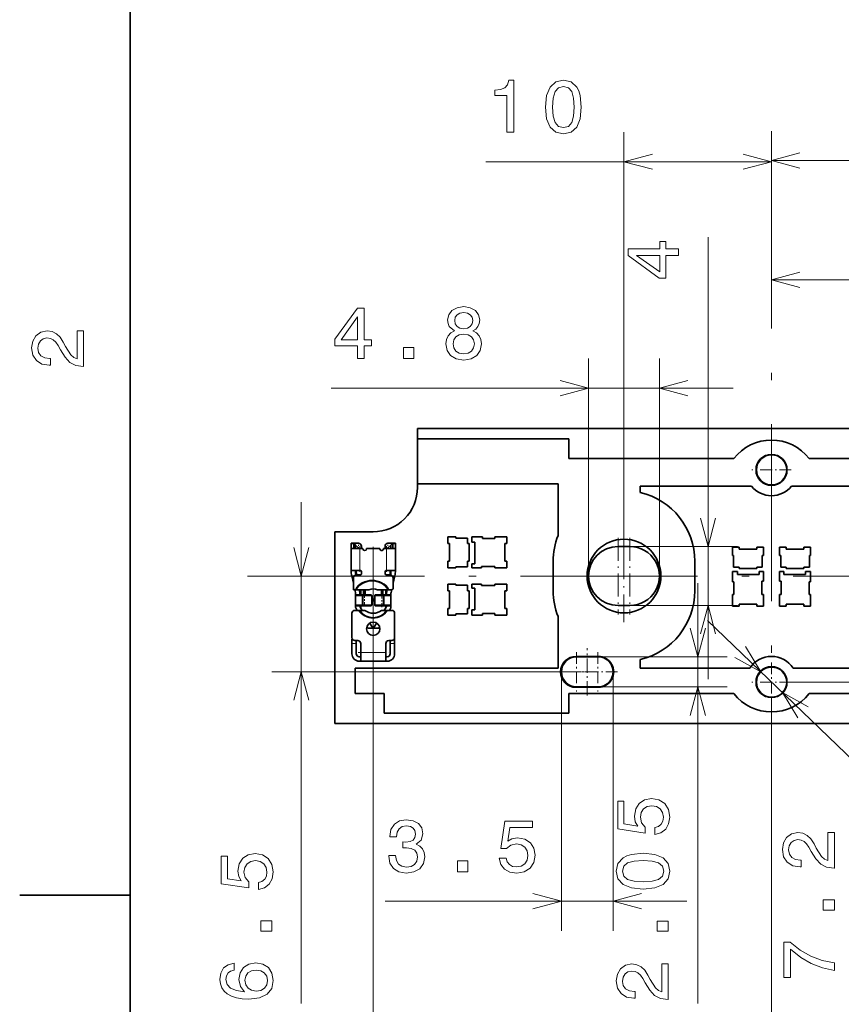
# Model space of a CAD drawing. Extents: x 0 to 420, y 0 to 297.
# Tile 3 of 30: x 2 to 58, y 67 to 134. Entities that reach past the tile are written whole.
import ezdxf

# ---------------------------------------------------------------- set-up
doc = ezdxf.new("R2010")
doc.units = 0
doc.linetypes.add('DASHDOT', pattern=[18.5, 12, -3, 0.5, -3])

msp = doc.modelspace()

# ---------------------------------------------------------------- linework, layer by layer
at = {"color": 7, "lineweight": 35}
for p, q in [((10, 287), (10, 10)), ((29.469051, 105.948662), (83.069046, 105.948662)), ((29.469051, 105.248665), (29.469051, 105.948662)), ((29.469051, 105.248665), (39.719051, 105.248665)), ((29.469051, 102.197014), (29.469051, 105.248665)), ((39.719051, 103.921593), (39.719051, 105.248665)), ((50.920555, 103.921593), (39.719051, 103.921593)), ((67.219055, 103.921593), (56.017548, 103.921593)), ((29.469051, 101.948662), (29.469051, 102.197014)), ((29.469051, 102.197014), (38.999119, 102.197014)), ((38.999119, 102.197014), (38.999119, 98.697929)), ((44.569054, 101.620918), (44.569054, 102.038406)), ((44.569054, 102.038406), (52.116337, 102.038406)), ((54.821766, 102.038406), (62.369049, 102.038406)), ((26.469051, 98.948662), (23.869051, 98.948662)), ((23.869051, 98.948662), (23.869051, 85.948662)), ((32.06905, 98.598663), (31.519051, 98.598663)), ((31.519051, 98.598663), (31.519051, 98.148659)), ((32.06905, 98.523659), (32.06905, 98.598663)), ((32.864052, 98.523659), (32.06905, 98.523659)), ((32.864052, 98.148659), (32.864052, 98.523659)), ((33.869053, 98.598663), (33.154053, 98.598663)), ((33.154053, 98.598663), (33.154053, 98.248665)), ((33.154053, 98.248665), (33.364052, 98.248665)), ((33.364052, 98.248665), (33.364052, 96.778664)), ((33.869053, 98.498665), (33.869053, 98.598663)), ((34.719051, 98.498665), (33.869053, 98.498665)), ((35.519051, 98.598663), (34.719051, 98.598663)), ((34.719051, 98.598663), (34.719051, 98.498665)), ((35.519051, 98.148659), (35.519051, 98.598663)), ((24.969051, 98.136604), (24.969051, 98.170662)), ((24.969051, 98.170662), (25.149052, 98.170662)), ((24.969051, 98.136604), (24.969051, 97.820663)), ((24.969051, 97.820663), (25.569052, 97.820663)), ((24.969051, 96.257889), (24.969051, 97.820663)), ((25.149052, 98.170662), (25.149052, 98.136604)), ((25.469051, 98.170662), (25.149052, 98.170662)), ((25.149052, 98.170662), (25.269051, 98.050659)), ((25.149052, 97.820663), (25.149052, 98.136604)), ((25.269051, 98.050659), (25.269051, 98.032951)), ((25.469051, 97.850662), (25.269051, 98.050659)), ((25.269051, 97.820663), (25.269051, 98.032951)), ((25.769051, 97.820663), (25.569052, 97.820663)), ((25.669052, 97.970665), (25.669052, 97.820663)), ((25.769051, 97.820663), (25.769051, 97.795662)), ((26.919052, 97.820663), (26.019051, 97.820663)), ((26.019051, 97.795662), (26.019051, 97.820663)), ((26.919052, 97.820663), (26.919052, 97.795662)), ((27.369051, 97.820663), (27.169052, 97.820663)), ((27.169052, 97.795662), (27.169052, 97.820663)), ((27.269051, 97.820663), (27.269051, 97.970665)), ((27.369051, 97.820663), (27.969051, 97.820663)), ((27.789051, 98.170662), (27.469051, 98.170662)), ((27.469051, 97.850662), (27.669052, 98.050659)), ((27.669052, 98.050659), (27.789051, 98.170662)), ((27.669052, 98.032951), (27.669052, 98.050659)), ((27.669052, 98.032951), (27.669052, 97.820663)), ((27.789051, 98.170662), (27.969051, 98.170662)), ((27.789051, 98.136604), (27.789051, 98.170662)), ((27.789051, 98.136604), (27.789051, 97.820663)), ((27.969051, 98.170662), (27.969051, 98.136604)), ((27.969051, 97.820663), (27.969051, 98.136604)), ((27.969051, 97.820663), (27.969051, 96.257889)), ((31.519051, 98.148659), (31.644051, 98.148659)), ((31.644051, 98.148659), (31.644051, 96.948662)), ((32.96405, 98.148659), (32.864052, 98.148659)), ((32.96405, 96.948662), (32.96405, 98.148659)), ((35.379051, 96.948662), (35.379051, 98.148659)), ((35.379051, 98.148659), (35.519051, 98.148659)), ((43.869049, 97.948654), (43.059601, 97.948654)), ((50.819054, 97.898659), (51.269051, 97.898659)), ((50.819054, 97.348663), (50.819054, 97.898659)), ((51.269051, 97.898659), (51.269051, 97.773659)), ((51.269051, 97.773659), (52.469051, 97.773659)), ((52.469051, 97.898659), (52.919052, 97.898659)), ((52.469051, 97.773659), (52.469051, 97.898659)), ((52.919052, 97.898659), (52.919052, 97.348663)), ((54.469051, 97.898659), (54.019051, 97.898659)), ((54.019051, 97.898659), (54.019051, 97.348663)), ((54.469051, 97.773659), (54.469051, 97.898659)), ((55.669052, 97.773659), (54.469051, 97.773659)), ((56.119049, 97.898659), (55.669052, 97.898659)), ((55.669052, 97.898659), (55.669052, 97.773659)), ((56.119049, 97.348663), (56.119049, 97.898659)), ((31.644051, 96.948662), (31.519051, 96.948662)), ((31.519051, 96.948662), (31.519051, 96.498665)), ((32.864052, 96.573662), (32.864052, 96.948662)), ((32.864052, 96.948662), (32.96405, 96.948662)), ((35.519051, 96.948662), (35.379051, 96.948662)), ((35.519051, 96.498665), (35.519051, 96.948662)), ((38.669052, 96.948662), (38.669052, 94.948662)), ((48.269051, 94.948662), (48.269051, 96.948662)), ((50.894051, 97.348663), (50.819054, 97.348663)), ((50.894051, 96.553665), (50.894051, 97.348663)), ((52.844051, 97.348663), (52.844051, 96.553665)), ((52.919052, 97.348663), (52.844051, 97.348663)), ((54.019051, 97.348663), (54.094051, 97.348663)), ((54.094051, 97.348663), (54.094051, 96.553665)), ((56.044052, 96.553665), (56.044052, 97.348663)), ((56.044052, 97.348663), (56.119049, 97.348663)), ((24.969051, 96.257889), (24.969051, 96.236526)), ((25.569052, 96.320663), (25.003365, 96.320663)), ((25.269051, 96.236526), (25.269051, 96.257889)), ((25.319052, 96.318924), (25.319052, 96.231033)), ((25.669052, 96.120659), (25.669052, 96.220665)), ((27.269051, 96.220665), (27.269051, 96.120659)), ((27.934736, 96.320663), (27.369051, 96.320663)), ((27.619051, 96.231033), (27.619051, 96.320663)), ((27.669052, 96.257889), (27.669052, 96.236526)), ((27.969051, 96.236526), (27.969051, 96.257889)), ((31.519051, 96.498665), (32.06905, 96.498665)), ((32.06905, 96.498665), (32.06905, 96.573662)), ((32.06905, 96.573662), (32.864052, 96.573662)), ((33.364052, 96.778664), (33.154053, 96.778664)), ((33.154053, 96.778664), (33.154053, 96.498665)), ((33.154053, 96.498665), (33.81905, 96.498665)), ((33.81905, 96.498665), (33.81905, 96.598663)), ((33.81905, 96.598663), (34.719051, 96.598663)), ((34.719051, 96.598663), (34.719051, 96.498665)), ((34.719051, 96.498665), (35.519051, 96.498665)), ((50.819054, 96.263664), (51.169052, 96.263664)), ((50.819054, 95.54866), (50.819054, 96.263664)), ((51.269051, 96.553665), (50.894051, 96.553665)), ((51.169052, 96.263664), (51.169052, 96.053665)), ((51.269051, 96.453659), (51.269051, 96.553665)), ((52.469051, 96.453659), (51.269051, 96.453659)), ((52.469051, 96.553665), (52.469051, 96.453659)), ((52.844051, 96.553665), (52.469051, 96.553665)), ((52.639053, 96.263664), (52.919052, 96.263664)), ((52.639053, 96.053665), (52.639053, 96.263664)), ((52.919052, 96.263664), (52.919052, 95.598663)), ((54.299049, 96.263664), (54.019051, 96.263664)), ((54.019051, 96.263664), (54.019051, 95.598663)), ((54.094051, 96.553665), (54.469051, 96.553665)), ((54.299049, 96.053665), (54.299049, 96.263664)), ((54.469051, 96.553665), (54.469051, 96.453659)), ((54.469051, 96.453659), (55.669052, 96.453659)), ((55.669052, 96.453659), (55.669052, 96.553665)), ((55.669052, 96.553665), (56.044052, 96.553665)), ((56.119049, 96.263664), (55.769051, 96.263664)), ((55.769051, 96.263664), (55.769051, 96.053665)), ((56.119049, 95.54866), (56.119049, 96.263664)), ((25.006178, 95.970665), (24.990482, 96.04129)), ((25.119053, 95.46273), (25.006178, 95.970665)), ((25.119051, 95.120659), (25.119051, 95.820663)), ((25.3025, 96.020142), (25.28334, 96.106369)), ((25.319052, 96.02066), (25.569052, 96.02066)), ((25.330957, 96.122574), (25.353603, 96.02066)), ((27.369051, 96.02066), (27.619051, 96.02066)), ((27.584499, 96.02066), (27.607145, 96.122574)), ((27.635603, 96.020142), (27.654764, 96.106369)), ((27.931925, 95.970665), (27.819052, 95.46273)), ((27.819052, 95.820663), (27.819052, 95.120659)), ((27.94762, 96.04129), (27.931925, 95.970665)), ((50.919052, 95.54866), (50.819054, 95.54866)), ((50.919052, 94.698662), (50.919052, 95.54866)), ((51.169052, 96.053665), (52.639053, 96.053665)), ((52.819054, 95.598663), (52.819054, 94.698662)), ((52.919052, 95.598663), (52.819054, 95.598663)), ((54.019051, 95.598663), (54.119049, 95.598663)), ((54.119049, 95.598663), (54.119049, 94.698662)), ((55.769051, 96.053665), (54.299049, 96.053665)), ((56.019051, 94.698662), (56.019051, 95.54866)), ((56.019051, 95.54866), (56.119049, 95.54866)), ((25.119144, 95.02066), (25.219051, 95.02066)), ((25.261908, 94.819878), (25.217285, 95.020676)), ((25.234219, 95.02066), (25.219051, 95.02066)), ((25.292858, 95.02066), (25.234219, 95.02066)), ((26.173248, 95.02066), (25.292858, 95.02066)), ((25.524607, 95.02066), (25.554764, 94.884956)), ((25.619051, 94.670662), (25.619051, 95.02066)), ((25.819052, 95.02066), (25.819052, 94.670662)), ((25.919052, 95.02066), (25.919052, 94.670662)), ((27.493746, 95.02066), (26.764854, 95.02066)), ((27.019051, 94.670662), (27.019051, 95.02066)), ((27.119051, 95.02066), (27.119051, 94.670662)), ((27.319052, 95.02066), (27.319052, 94.670662)), ((27.383339, 94.884956), (27.413496, 95.02066)), ((27.493746, 95.02066), (27.552387, 95.02066)), ((27.719051, 95.02066), (27.552387, 95.02066)), ((27.720818, 95.020676), (27.676195, 94.819878)), ((31.519051, 95.398659), (32.06905, 95.398659)), ((31.519051, 94.948662), (31.519051, 95.398659)), ((31.644051, 94.948662), (31.519051, 94.948662)), ((31.644051, 93.748665), (31.644051, 94.948662)), ((32.06905, 95.398659), (32.06905, 95.323662)), ((32.06905, 95.323662), (32.864052, 95.323662)), ((32.864052, 95.323662), (32.864052, 94.948662)), ((32.864052, 94.948662), (32.96405, 94.948662)), ((32.96405, 94.948662), (32.96405, 93.748665)), ((33.154053, 95.398659), (33.81905, 95.398659)), ((33.154053, 95.11866), (33.154053, 95.398659)), ((33.364052, 95.11866), (33.154053, 95.11866)), ((33.364052, 93.648659), (33.364052, 95.11866)), ((33.81905, 95.398659), (33.81905, 95.29866)), ((33.81905, 95.29866), (34.719051, 95.29866)), ((34.719051, 95.398659), (35.519051, 95.398659)), ((34.719051, 95.29866), (34.719051, 95.398659)), ((35.379051, 94.948662), (35.379051, 93.748665)), ((35.519051, 94.948662), (35.379051, 94.948662)), ((35.519051, 95.398659), (35.519051, 94.948662)), ((25.31905, 94.670662), (25.269049, 94.620659)), ((25.269049, 94.620659), (25.723541, 94.620659)), ((25.269049, 94.620659), (25.269049, 93.970665)), ((25.269051, 94.754799), (25.269051, 94.620659)), ((25.31905, 94.670662), (25.732224, 94.670662)), ((25.569052, 94.670662), (25.569052, 94.754799)), ((25.78969, 94.620659), (25.723541, 94.620659)), ((25.798372, 94.670662), (25.732224, 94.670662)), ((25.78969, 94.620659), (25.876514, 94.620659)), ((25.798372, 94.670662), (25.876514, 94.670662)), ((25.876514, 94.670662), (26.306879, 94.670662)), ((25.876514, 94.620659), (26.354696, 94.620659)), ((26.306879, 94.670662), (26.336233, 94.670662)), ((26.336233, 94.670662), (26.369442, 94.620659)), ((26.369442, 94.620659), (26.354696, 94.620659)), ((26.369442, 93.970665), (26.369442, 94.620659)), ((26.369444, 94.370659), (26.568661, 94.370659)), ((26.568661, 94.27066), (26.369444, 94.27066)), ((26.568661, 94.620659), (26.60187, 94.670662)), ((26.583406, 94.620659), (26.568661, 94.620659)), ((26.568661, 94.620659), (26.568661, 93.970665)), ((26.583406, 94.620659), (27.061588, 94.620659)), ((26.60187, 94.670662), (26.631224, 94.670662)), ((26.631224, 94.670662), (27.061588, 94.670662)), ((27.061588, 94.670662), (27.13973, 94.670662)), ((27.061588, 94.620659), (27.148413, 94.620659)), ((27.205879, 94.670662), (27.13973, 94.670662)), ((27.214561, 94.620659), (27.148413, 94.620659)), ((27.205879, 94.670662), (27.619055, 94.670662)), ((27.214561, 94.620659), (27.669054, 94.620659)), ((27.369051, 94.754799), (27.369051, 94.670662)), ((27.619055, 94.670662), (27.669054, 94.620659)), ((27.669052, 94.620659), (27.669052, 94.754799)), ((27.669054, 94.620659), (27.669054, 93.970665)), ((50.819054, 94.698662), (50.919052, 94.698662)), ((50.819054, 93.898659), (50.819054, 94.698662)), ((52.819054, 94.698662), (52.919052, 94.698662)), ((52.919052, 94.698662), (52.919052, 93.898659)), ((54.119049, 94.698662), (54.019051, 94.698662)), ((54.019051, 94.698662), (54.019051, 93.898659)), ((56.119049, 94.698662), (56.019051, 94.698662)), ((56.119049, 93.898659), (56.119049, 94.698662)), ((25.219051, 93.620659), (25.194416, 93.620659)), ((25.219051, 93.620659), (25.478256, 93.620659)), ((25.723541, 93.970665), (25.269049, 93.970665)), ((25.31905, 93.920662), (25.269049, 93.970665)), ((25.269051, 93.970665), (25.269051, 93.898499)), ((25.732224, 93.920662), (25.31905, 93.920662)), ((25.369522, 93.620659), (25.326576, 93.691833)), ((25.537373, 93.620659), (25.478256, 93.620659)), ((25.903366, 93.620659), (25.537373, 93.620659)), ((25.569052, 93.898499), (25.569052, 93.920662)), ((25.583433, 93.846832), (25.719913, 93.620659)), ((25.619051, 93.787811), (25.619051, 93.920662)), ((25.723541, 93.970665), (25.78969, 93.970665)), ((25.732224, 93.920662), (25.798372, 93.920662)), ((25.876514, 93.970665), (25.78969, 93.970665)), ((25.876514, 93.920662), (25.798372, 93.920662)), ((26.354696, 93.970665), (25.876514, 93.970665)), ((26.306879, 93.920662), (25.876514, 93.920662)), ((26.306879, 93.920662), (26.336233, 93.920662)), ((26.336233, 93.920662), (26.369442, 93.970665)), ((26.354696, 93.970665), (26.369442, 93.970665)), ((26.568661, 93.970665), (26.583406, 93.970665)), ((26.568661, 93.970665), (26.60187, 93.920662)), ((27.061588, 93.970665), (26.583406, 93.970665)), ((26.60187, 93.920662), (26.631224, 93.920662)), ((27.061588, 93.920662), (26.631224, 93.920662)), ((27.381281, 93.620659), (27.034737, 93.620659)), ((27.148413, 93.970665), (27.061588, 93.970665)), ((27.13973, 93.920662), (27.061588, 93.920662)), ((27.13973, 93.920662), (27.205879, 93.920662)), ((27.148413, 93.970665), (27.214561, 93.970665)), ((27.619055, 93.920662), (27.205879, 93.920662)), ((27.669054, 93.970665), (27.214561, 93.970665)), ((27.218189, 93.620659), (27.35467, 93.846832)), ((27.319052, 93.920662), (27.319052, 93.787804)), ((27.369051, 93.920662), (27.369051, 93.898499)), ((27.381281, 93.620659), (27.440397, 93.620659)), ((27.440397, 93.620659), (27.719051, 93.620659)), ((27.611526, 93.691833), (27.568581, 93.620659)), ((27.619055, 93.920662), (27.669054, 93.970665)), ((27.669052, 93.898499), (27.669052, 93.970665)), ((31.519051, 93.748665), (31.644051, 93.748665)), ((31.519051, 93.29866), (31.519051, 93.748665)), ((32.864052, 93.748665), (32.864052, 93.373665)), ((32.96405, 93.748665), (32.864052, 93.748665)), ((33.154053, 93.648659), (33.364052, 93.648659)), ((33.154053, 93.29866), (33.154053, 93.648659)), ((35.379051, 93.748665), (35.519051, 93.748665)), ((35.519051, 93.748665), (35.519051, 93.29866)), ((43.069054, 93.948654), (43.869049, 93.948654)), ((51.269051, 93.898659), (50.819054, 93.898659)), ((51.269051, 94.038658), (51.269051, 93.898659)), ((52.469051, 94.038658), (51.269051, 94.038658)), ((52.469051, 93.898659), (52.469051, 94.038658)), ((52.919052, 93.898659), (52.469051, 93.898659)), ((54.019051, 93.898659), (54.469051, 93.898659)), ((54.469051, 93.898659), (54.469051, 94.038658)), ((54.469051, 94.038658), (55.669052, 94.038658)), ((55.669052, 94.038658), (55.669052, 93.898659)), ((55.669052, 93.898659), (56.119049, 93.898659)), ((25.019051, 91.77066), (25.019051, 93.420662)), ((27.919052, 93.420662), (27.919052, 91.77066)), ((32.06905, 93.29866), (31.519051, 93.29866)), ((32.06905, 93.373665), (32.06905, 93.29866)), ((32.864052, 93.373665), (32.06905, 93.373665)), ((33.869053, 93.29866), (33.154053, 93.29866)), ((33.869053, 93.398659), (33.869053, 93.29866)), ((34.719051, 93.398659), (33.869053, 93.398659)), ((34.719051, 93.29866), (34.719051, 93.398659)), ((35.519051, 93.29866), (34.719051, 93.29866)), ((38.999119, 89.700584), (38.999119, 93.199394)), ((26.09366, 92.420662), (26.040672, 92.508469)), ((26.09366, 92.420662), (26.444052, 92.420662)), ((26.240355, 92.758217), (26.444052, 92.420662)), ((26.494051, 92.420662), (26.697748, 92.758217)), ((26.494051, 92.420662), (26.844442, 92.420662)), ((26.89743, 92.508469), (26.844442, 92.420662)), ((25.019051, 91.370659), (25.019051, 91.670662)), ((25.019051, 91.670662), (25.045847, 91.670662)), ((25.419052, 91.570663), (25.219051, 91.570663)), ((25.319052, 91.571396), (25.319052, 91.370659)), ((27.719051, 91.570663), (27.519051, 91.570663)), ((27.619051, 91.370659), (27.619051, 91.571396)), ((27.892258, 91.670662), (27.919052, 91.670662)), ((27.919052, 91.670662), (27.919052, 91.370659)), ((25.019051, 91.370659), (25.019051, 90.670662)), ((25.319052, 90.670662), (25.319052, 91.370659)), ((25.619051, 91.370659), (25.619051, 90.77066)), ((27.319052, 90.77066), (27.319052, 91.370659)), ((27.619051, 91.370659), (27.619051, 90.670662)), ((27.919052, 90.670662), (27.919052, 91.370659)), ((25.519051, 90.470665), (25.619051, 90.470665)), ((25.519051, 90.170662), (25.619051, 90.170662)), ((25.619051, 90.77066), (25.619051, 90.170662)), ((27.319052, 90.170662), (25.619051, 90.170662)), ((27.319052, 90.77066), (27.319052, 90.170662)), ((27.319052, 90.470665), (27.419052, 90.470665)), ((27.319052, 90.170662), (27.419052, 90.170662)), ((40.219051, 90.498665), (41.719051, 90.498665)), ((40.254803, 90.473663), (41.704803, 90.473663)), ((44.569054, 89.70031), (44.569054, 90.276405)), ((38.999119, 89.700584), (25.246119, 89.705849)), ((25.246119, 87.975731), (25.246119, 89.705849)), ((52.000423, 89.70031), (44.569054, 89.70031)), ((62.369049, 89.70031), (54.937679, 89.70031)), ((41.719051, 88.398659), (40.219051, 88.398659)), ((41.704803, 88.42366), (40.254803, 88.42366)), ((27.219051, 87.975731), (25.246119, 87.975731)), ((27.219051, 86.648659), (27.219051, 87.975731)), ((39.719051, 87.975731), (39.719051, 86.648659)), ((39.719051, 87.975731), (50.920555, 87.975731)), ((56.017548, 87.975731), (67.219055, 87.975731)), ((27.219051, 86.648659), (39.719051, 86.648659)), ((77.469055, 85.948662), (23.869051, 85.948662)), ((10, 74.300003), (2.5, 74.300003))]:
    msp.add_line(p, q, dxfattribs=at)
at = {"color": 7, "lineweight": 13}
for p, q in [((43.469051, 95.975754), (43.469051, 126.054947)), ((53.469051, 113.358414), (53.469051, 126.128754)), ((53.469051, 113.063171), (53.469051, 126.054947)), ((34.109753, 124.054947), (53.469051, 124.054947)), ((53.469051, 124.128754), (78.303719, 124.128754)), ((49.165894, 88.948654), (49.165894, 118.937828)), ((53.469051, 116.037842), (82.424644, 116.037842)), ((41.069038, 95.760231), (41.069038, 110.695648)), ((45.869041, 95.760231), (45.869041, 110.695648)), ((23.612171, 108.695648), (50.869041, 108.695648)), ((21.59243, 66.950035), (21.59243, 100.948662)), ((25.149052, 98.136604), (24.969051, 98.136604)), ((25.269051, 98.032951), (25.149052, 98.136604)), ((25.469051, 97.850662), (25.469051, 97.820663)), ((25.569052, 97.820663), (25.569052, 96.320663)), ((26.469051, 97.92057), (26.469051, 57.778316)), ((27.369051, 96.320663), (27.369051, 97.820663)), ((27.469051, 97.820663), (27.469051, 97.850662)), ((27.789051, 98.136604), (27.669052, 98.032951)), ((27.969051, 98.136604), (27.789051, 98.136604)), ((43.035934, 97.948654), (51.165894, 97.948654)), ((25.269077, 96.231033), (25.319052, 96.231033)), ((27.619051, 96.231033), (27.669025, 96.231033)), ((25.186764, 95.970665), (25.006178, 95.970665)), ((25.330957, 96.122574), (25.282173, 96.111732)), ((27.65593, 96.111732), (27.607145, 96.122574)), ((27.931925, 95.970665), (27.751339, 95.970665)), ((48.471535, 66.939758), (48.471535, 95.473663)), ((25.732224, 94.670662), (25.723541, 94.620659)), ((25.723541, 94.620659), (25.723541, 93.970665)), ((25.78969, 94.620659), (25.798372, 94.670662)), ((25.78969, 93.970665), (25.78969, 94.620659)), ((26.306879, 94.670662), (26.354696, 94.620659)), ((26.354696, 94.620659), (26.354696, 93.970665)), ((26.583406, 94.620659), (26.631224, 94.670662)), ((26.583406, 93.970665), (26.583406, 94.620659)), ((27.13973, 94.670662), (27.148413, 94.620659)), ((27.148413, 94.620659), (27.148413, 93.970665)), ((27.214561, 94.620659), (27.205879, 94.670662)), ((27.214561, 93.970665), (27.214561, 94.620659)), ((25.723541, 93.970665), (25.732224, 93.920662)), ((25.798372, 93.920662), (25.78969, 93.970665)), ((26.354696, 93.970665), (26.306879, 93.920662)), ((26.631224, 93.920662), (26.583406, 93.970665)), ((27.148413, 93.970665), (27.13973, 93.920662)), ((27.205879, 93.920662), (27.214561, 93.970665)), ((43.035934, 93.948654), (51.165894, 93.948654)), ((49.135201, 92.928581), (83.195816, 60.11845)), ((25.319052, 91.370659), (25.019051, 91.370659)), ((27.919052, 91.370659), (27.619051, 91.370659)), ((25.619051, 90.77066), (27.319052, 90.77066)), ((41.462578, 90.473663), (50.471535, 90.473663)), ((39.229805, 89.784309), (39.229805, 71.885712)), ((42.729805, 89.784309), (42.729805, 71.885712)), ((40.472496, 89.448662), (19.59243, 89.448662)), ((41.462578, 88.42366), (50.471535, 88.42366)), ((54.375347, 88.748665), (61.733574, 88.748665)), ((53.469051, 82.056129), (53.469051, 57.778316)), ((27.269161, 73.885712), (47.729805, 73.885712))]:
    msp.add_line(p, q, dxfattribs=at)
at = {"color": 7, "linetype": 'DASHDOT', "lineweight": 13}
for p, q in [((53.469051, 75.741226), (53.469051, 116.156097)), ((17.949051, 95.948662), (88.989052, 95.948662))]:
    msp.add_line(p, q, dxfattribs=at)
at = {"color": 7, "linetype": 'DASHDOT', "lineweight": 13, "ltscale": 0.066625}
for p, q in [((53.474426, 104.481163), (53.474426, 101.816162)), ((54.806927, 103.148659), (52.14193, 103.148659)), ((40.254803, 90.781158), (40.254803, 88.116165)), ((41.704803, 90.781158), (41.704803, 88.116165)), ((53.474426, 90.081161), (53.474426, 87.416161)), ((41.587303, 89.448662), (38.922302, 89.448662)), ((43.037304, 89.448662), (40.372303, 89.448662)), ((54.806927, 88.748665), (52.14193, 88.748665))]:
    msp.add_line(p, q, dxfattribs=at)
at = {"color": 7, "linetype": 'DASHDOT', "lineweight": 13, "ltscale": 0.156001}
msp.add_line((43.469051, 92.828644), (43.469051, 99.06868), dxfattribs=at)
at = {"color": 7, "linetype": 'DASHDOT', "lineweight": 13, "ltscale": 0.130001}
for p, q in [((43.069054, 98.548676), (43.069054, 93.348648)), ((45.669067, 95.948662), (40.469036, 95.948662))]:
    msp.add_line(p, q, dxfattribs=at)
at = {"color": 7, "linetype": 'DASHDOT', "lineweight": 13, "ltscale": 0.129999}
for p, q in [((43.869049, 98.548645), (43.869049, 93.348679)), ((46.469036, 95.948662), (41.269066, 95.948662))]:
    msp.add_line(p, q, dxfattribs=at)
at = {"color": 7, "linetype": 'DASHDOT', "lineweight": 13, "ltscale": 0.0069}
for p, q in [((25.469051, 97.797661), (25.469051, 98.073662)), ((27.469051, 97.797661), (27.469051, 98.073662))]:
    msp.add_line(p, q, dxfattribs=at)
at = {"color": 7, "linetype": 'DASHDOT', "lineweight": 13, "ltscale": 0.046883}
msp.add_line((25.569052, 97.976936), (25.569052, 96.101616), dxfattribs=at)
at = {"color": 7, "linetype": 'DASHDOT', "lineweight": 13, "ltscale": 0.046898}
msp.add_line((27.369051, 97.97699), (27.369051, 96.101059), dxfattribs=at)
at = {"color": 7, "linetype": 'DASHDOT', "lineweight": 13, "ltscale": 0.011313}
for p, q in [((24.930622, 95.970665), (25.383156, 95.970665)), ((27.554947, 95.970665), (28.007473, 95.970665))]:
    msp.add_line(p, q, dxfattribs=at)
at = {"color": 7, "linetype": 'DASHDOT', "lineweight": 13, "ltscale": 0.0225}
for p, q in [((25.876514, 94.745659), (25.876514, 93.845665)), ((27.061588, 93.845665), (27.061588, 94.745659))]:
    msp.add_line(p, q, dxfattribs=at)
at = {"color": 7, "linetype": 'DASHDOT', "lineweight": 13, "ltscale": 0.0495}
msp.add_line((26.469051, 91.605659), (26.469051, 93.585663), dxfattribs=at)
at = {"color": 7, "linetype": 'DASHDOT', "lineweight": 13, "ltscale": 0.009}
msp.add_line((24.989052, 91.370659), (25.349052, 91.370659), dxfattribs=at)
at = {"color": 7, "linetype": 'DASHDOT', "lineweight": 13, "ltscale": 0.009015}
msp.add_line((27.9491, 91.370659), (27.588501, 91.370659), dxfattribs=at)
at = {"color": 7, "linetype": 'DASHDOT', "lineweight": 13, "ltscale": 0.07995}
msp.add_line((40.979805, 87.849663), (40.979805, 91.047661), dxfattribs=at)
at = {"color": 7, "linetype": 'DASHDOT', "lineweight": 13, "ltscale": 0.051}
msp.add_line((25.449051, 90.77066), (27.489052, 90.77066), dxfattribs=at)
at = {"color": 7, "lineweight": 13}
for points in [[(35.536987, 126.054947), (35.995918, 126.054947), (35.995918, 129.58017), (35.652981, 129.58017), (35.562202, 129.272522), (35.380646, 129.065765), (35.103268, 128.944717), (34.719982, 128.904373), (34.719982, 128.54631), (35.536987, 128.54631)], [(38.148369, 127.764603), (38.224018, 126.972816), (38.461048, 126.407974), (38.839291, 126.065033), (39.363789, 125.954086), (39.88324, 126.065033), (40.261482, 126.407974), (40.493469, 126.972816), (40.574162, 127.764603), (40.493469, 128.551346), (40.397648, 128.864029), (40.261482, 129.121231), (39.88324, 129.464172), (39.363789, 129.58017), (38.839291, 129.464172), (38.461048, 129.11618), (38.224018, 128.551346)], [(38.632519, 127.764603), (38.672867, 128.374832), (38.798946, 128.813599), (39.02589, 129.070801), (39.363789, 129.161575), (39.69664, 129.070801), (39.923584, 128.813599), (40.049667, 128.374832), (40.090012, 127.764603), (40.049667, 127.14933), (39.923584, 126.710571), (39.69664, 126.453369), (39.363789, 126.36763), (39.02589, 126.453369), (38.798946, 126.710571), (38.672867, 127.14933)], [(47.165894, 117.697197), (47.165894, 118.151085), (46.298462, 118.151085), (46.298462, 118.650368), (45.895004, 118.650368), (45.895004, 118.151085), (43.741543, 118.151085), (43.741543, 117.692154), (45.854656, 116.159012), (46.298462, 116.159012), (46.298462, 117.697197)], [(45.895004, 116.582642), (44.326557, 117.697197), (45.895004, 117.697197)], [(31.976868, 112.581818), (31.719664, 112.440613), (31.54315, 112.243927), (31.432199, 111.996803), (31.396896, 111.699257), (31.477589, 111.250404), (31.709576, 110.902428), (32.087818, 110.680519), (32.602226, 110.594788), (33.111595, 110.680519), (33.489838, 110.902428), (33.721825, 111.250404), (33.80756, 111.699257), (33.767212, 111.996803), (33.661304, 112.243927), (33.479748, 112.440613), (33.227589, 112.581818), (33.429317, 112.702858), (33.570526, 112.869286), (33.656261, 113.071014), (33.686523, 113.31813), (33.605831, 113.676201), (33.394016, 113.963661), (33.051075, 114.150261), (32.602226, 114.220871), (32.148338, 114.150261), (31.805397, 113.963661), (31.588539, 113.676201), (31.51289, 113.31813), (31.538107, 113.071014), (31.623842, 112.869286)], [(25.407558, 110.695648), (25.86145, 110.695648), (25.86145, 111.563087), (26.360729, 111.563087), (26.360729, 111.966545), (25.86145, 111.966545), (25.86145, 114.120003), (25.402515, 114.120003), (23.869375, 112.006889), (23.869375, 111.563087), (25.407558, 111.563087)], [(31.991997, 113.277786), (32.032345, 113.499687), (32.153381, 113.671158), (32.345024, 113.777061), (32.602226, 113.817413), (32.854389, 113.777061), (33.046032, 113.671158), (33.167068, 113.499687), (33.21246, 113.277786), (33.167068, 113.050842), (33.046032, 112.874329), (32.854389, 112.758331), (32.602226, 112.72303), (32.345024, 112.763374), (32.153381, 112.874329), (32.032345, 113.050842)], [(24.293007, 111.966545), (25.407558, 113.534988), (25.407558, 111.966545)], [(6.833213, 110.169449), (6.833213, 112.575073), (6.399496, 112.575073), (6.399496, 110.673775), (6.162464, 110.779686), (5.965778, 110.961243), (5.607709, 111.521034), (5.456412, 111.818588), (5.239553, 112.151443), (4.987392, 112.388474), (4.689841, 112.524643), (4.351945, 112.575073), (3.928314, 112.489334), (3.595461, 112.252304), (3.383646, 111.889191), (3.307997, 111.420174), (3.393732, 110.93602), (3.630764, 110.567871), (4.009006, 110.330833), (4.508286, 110.250145), (4.578891, 110.250145), (4.578891, 110.709076), (4.538545, 110.709076), (4.195605, 110.754471), (3.943444, 110.890633), (3.782061, 111.107491), (3.726585, 111.394958), (3.777017, 111.687462), (3.903098, 111.90432), (4.099784, 112.045532), (4.346902, 112.095963), (4.578891, 112.060661), (4.775577, 111.964844), (4.947046, 111.803459), (5.098343, 111.581558), (5.259727, 111.284004), (5.572406, 110.789772), (5.90526, 110.441788), (6.308718, 110.235016), (6.818084, 110.169449)], [(31.881046, 111.709343), (31.926435, 111.976631), (32.072689, 112.17836), (32.299633, 112.309486), (32.602226, 112.354874), (32.89978, 112.309486), (33.126724, 112.17836), (33.272976, 111.976631), (33.32341, 111.709343), (33.272976, 111.421875), (33.126724, 111.205017), (32.89978, 111.063805), (32.602226, 111.018417), (32.299633, 111.063805), (32.072689, 111.205017), (31.926435, 111.421875)], [(28.518223, 110.695648), (29.214188, 110.695648), (29.214188, 111.44709), (28.518223, 111.44709)], [(45.558712, 78.415115), (45.972256, 78.52607), (46.295025, 78.773186), (46.496754, 79.136299), (46.572403, 79.600273), (46.481621, 80.109642), (46.234505, 80.508057), (45.841133, 80.760216), (45.336811, 80.856041), (44.86779, 80.770302), (44.499634, 80.528229), (44.262604, 80.149986), (44.176868, 79.660797), (44.237389, 79.282547), (44.403812, 78.990044), (43.460732, 79.131256), (43.460732, 80.664398), (43.047184, 80.664398), (43.047184, 78.793358), (44.903091, 78.515984), (44.903091, 78.919441), (44.666061, 79.211945), (44.580326, 79.585144), (44.635803, 79.907913), (44.797184, 80.155029), (45.044304, 80.311371), (45.362026, 80.366844), (45.679749, 80.311371), (45.926868, 80.149986), (46.083206, 79.90287), (46.138683, 79.585144), (46.103382, 79.317856), (45.987389, 79.111084), (45.805832, 78.959785), (45.558712, 78.88414)], [(27.516279, 76.985138), (27.516279, 76.949837), (27.59697, 76.465683), (27.834003, 76.10257), (28.207201, 75.87059), (28.701437, 75.784851), (29.225933, 75.87059), (29.619305, 76.092484), (29.871466, 76.445511), (29.962244, 76.899406), (29.921898, 77.196953), (29.810947, 77.439026), (29.629391, 77.625626), (29.387318, 77.761795), (29.715126, 78.034134), (29.83112, 78.46785), (29.755472, 78.861221), (29.538612, 79.158768), (29.185587, 79.345367), (28.701437, 79.410934), (28.247547, 79.330238), (27.899565, 79.108337), (27.672619, 78.75531), (27.59697, 78.286293), (27.59697, 78.250992), (28.045818, 78.250992), (28.086163, 78.573753), (28.217287, 78.80574), (28.429104, 78.946953), (28.726654, 78.997391), (28.988901, 78.957039), (29.180544, 78.851135), (29.296539, 78.679665), (29.341927, 78.447678), (29.296539, 78.200562), (29.175501, 78.034134), (28.963684, 77.933266), (28.676222, 77.903008), (28.479534, 77.908051), (28.479534, 77.509636), (28.726654, 77.519722), (29.044376, 77.474335), (29.281408, 77.353294), (29.422619, 77.156609), (29.473051, 76.899406), (29.417576, 76.606895), (29.271322, 76.390038), (29.039333, 76.253876), (28.731697, 76.208481), (28.413973, 76.258911), (28.181984, 76.41021), (28.035732, 76.652283), (27.980255, 76.985138)], [(35.008499, 76.798538), (35.11945, 76.384995), (35.366566, 76.062225), (35.729679, 75.860497), (36.193657, 75.784851), (36.703022, 75.875626), (37.101437, 76.122749), (37.3536, 76.516121), (37.449421, 77.020439), (37.363686, 77.489464), (37.121613, 77.85762), (36.74337, 78.09465), (36.254177, 78.180382), (35.875935, 78.119865), (35.583427, 77.953438), (35.724636, 78.896523), (37.257778, 78.896523), (37.257778, 79.310066), (35.386742, 79.310066), (35.109364, 77.454163), (35.512821, 77.454163), (35.805328, 77.691193), (36.178528, 77.776924), (36.501293, 77.721451), (36.748413, 77.560066), (36.904751, 77.31295), (36.960228, 76.995224), (36.904751, 76.677505), (36.74337, 76.430382), (36.49625, 76.274048), (36.178528, 76.218567), (35.911236, 76.253876), (35.704464, 76.369865), (35.553165, 76.551422), (35.47752, 76.798538)], [(57.733574, 76.138535), (57.733574, 78.544151), (57.299858, 78.544151), (57.299858, 76.642853), (57.062828, 76.748764), (56.866142, 76.930321), (56.508072, 77.49012), (56.356773, 77.787674), (56.139915, 78.120522), (55.887756, 78.357559), (55.590202, 78.493721), (55.252308, 78.544151), (54.828674, 78.45842), (54.495823, 78.22139), (54.284008, 77.858276), (54.208359, 77.389252), (54.294094, 76.905106), (54.531128, 76.536949), (54.90937, 76.299919), (55.408646, 76.219223), (55.479256, 76.219223), (55.479256, 76.678162), (55.438908, 76.678162), (55.09597, 76.723549), (54.843807, 76.859718), (54.682423, 77.076576), (54.626945, 77.364037), (54.67738, 77.656548), (54.803459, 77.873405), (55.000145, 78.014618), (55.247265, 78.065048), (55.479256, 78.029747), (55.675941, 77.933922), (55.847408, 77.772537), (55.998703, 77.550636), (56.160088, 77.25309), (56.472771, 76.75885), (56.805622, 76.410873), (57.20908, 76.204094), (57.718445, 76.138535)], [(18.679605, 74.689369), (19.093151, 74.800323), (19.415916, 75.04744), (19.617645, 75.410553), (19.693295, 75.874527), (19.602516, 76.383896), (19.355398, 76.78231), (18.962027, 77.03447), (18.457703, 77.130295), (17.988684, 77.044556), (17.620529, 76.802483), (17.383495, 76.42424), (17.297762, 75.935043), (17.35828, 75.556808), (17.524708, 75.264297), (16.581623, 75.40551), (16.581623, 76.938652), (16.168079, 76.938652), (16.168079, 75.067612), (18.023987, 74.790237), (18.023987, 75.193695), (17.786955, 75.486198), (17.70122, 75.859398), (17.756695, 76.182167), (17.918079, 76.429283), (18.165195, 76.585625), (18.48292, 76.641098), (18.800644, 76.585625), (19.047762, 76.42424), (19.204102, 76.177124), (19.259577, 75.859398), (19.224274, 75.59211), (19.10828, 75.385338), (18.926723, 75.234039), (18.679605, 75.158386)], [(44.761883, 74.714394), (45.553669, 74.790047), (46.118511, 75.027077), (46.461449, 75.405319), (46.572403, 75.92981), (46.461449, 76.449265), (46.118511, 76.827507), (45.553669, 77.059494), (44.761883, 77.14019), (43.97514, 77.059494), (43.66246, 76.963676), (43.405254, 76.827507), (43.062317, 76.449265), (42.94632, 75.92981), (43.062317, 75.405319), (43.410297, 75.027077), (43.97514, 74.790047)], [(32.175213, 75.885712), (32.871178, 75.885712), (32.871178, 76.637154), (32.175213, 76.637154)], [(44.761883, 75.198547), (44.151649, 75.238892), (43.712891, 75.364975), (43.455688, 75.591919), (43.364906, 75.92981), (43.455688, 76.262665), (43.712891, 76.489609), (44.151649, 76.615692), (44.761883, 76.656036), (45.377155, 76.615692), (45.815918, 76.489609), (46.07312, 76.262665), (46.158855, 75.92981), (46.07312, 75.591919), (45.815918, 75.364975), (45.377155, 75.238892)], [(57.733574, 73.28508), (57.733574, 73.981041), (56.982136, 73.981041), (56.982136, 73.28508)], [(19.59243, 71.856087), (19.59243, 72.552048), (18.840988, 72.552048), (18.840988, 71.856087)], [(46.471535, 71.84581), (46.471535, 72.541771), (45.720097, 72.541771), (45.720097, 71.84581)], [(57.733574, 69.19603), (57.733574, 69.705391), (56.901443, 69.871819), (56.124786, 70.16433), (55.403603, 70.577873), (54.727814, 71.117493), (54.309223, 71.117493), (54.309223, 68.716919), (54.768158, 68.716919), (54.768158, 70.633347), (55.448994, 70.07859), (56.160088, 69.660004), (56.916573, 69.367493)], [(17.035513, 69.678421), (16.627012, 69.582596), (16.324419, 69.360695), (16.132776, 69.017761), (16.067215, 68.573952), (16.102516, 68.276398), (16.198338, 68.019196), (16.354677, 67.792252), (16.57658, 67.600609), (16.853958, 67.44931), (17.191854, 67.338364), (17.590269, 67.267761), (18.039116, 67.247581), (18.755255, 67.328278), (19.274708, 67.575394), (19.587387, 67.973808), (19.693295, 68.518478), (19.602516, 69.007668), (19.365486, 69.380867), (18.992287, 69.62294), (18.518223, 69.708679), (18.039116, 69.62294), (17.670959, 69.390953), (17.438972, 69.032883), (17.35828, 68.589081), (17.459145, 68.109978), (17.746609, 67.751907), (17.191854, 67.827553), (16.793438, 67.988937), (16.556408, 68.236053), (16.475716, 68.578995), (16.516062, 68.831161), (16.621969, 69.022797), (16.798481, 69.14888), (17.035513, 69.214447)], [(46.471535, 67.227219), (46.471535, 69.632843), (46.037819, 69.632843), (46.037819, 67.731544), (45.800789, 67.837448), (45.604103, 68.019005), (45.246033, 68.578804), (45.094734, 68.876358), (44.877876, 69.209213), (44.625717, 69.446243), (44.328163, 69.582405), (43.990269, 69.632843), (43.566635, 69.547104), (43.233784, 69.310074), (43.021969, 68.94696), (42.94632, 68.477943), (43.032055, 67.99379), (43.269089, 67.625633), (43.647331, 67.388603), (44.146606, 67.307915), (44.217213, 67.307915), (44.217213, 67.766846), (44.176868, 67.766846), (43.833931, 67.812233), (43.581768, 67.948402), (43.420383, 68.16526), (43.364906, 68.452728), (43.41534, 68.745232), (43.54142, 68.96209), (43.738106, 69.103302), (43.985226, 69.153732), (44.217213, 69.118431), (44.413898, 69.022614), (44.585369, 68.861229), (44.736668, 68.639328), (44.898048, 68.341774), (45.210732, 67.847534), (45.543583, 67.499557), (45.947041, 67.292786), (46.456406, 67.227219)], [(18.523266, 69.219482), (18.840988, 69.164009), (19.083065, 69.022797), (19.244448, 68.795853), (19.29488, 68.513435), (19.244448, 68.215881), (19.088108, 67.988937), (18.846031, 67.842682), (18.528309, 67.797295), (18.21563, 67.847725), (17.978598, 67.988937), (17.827301, 68.220924), (17.771824, 68.533607), (17.827301, 68.805939), (17.973553, 69.022797), (18.210587, 69.164009)]]:
    msp.add_lwpolyline(points, close=True, dxfattribs=at)
for points in [[(45.400902, 124.572586), (43.469051, 124.054947), (45.400902, 123.537315)], [(51.537201, 123.537315), (53.469051, 124.054947), (51.537201, 124.572586)], [(55.400902, 124.646393), (53.469051, 124.128754), (55.400902, 123.611122)], [(55.400902, 116.555481), (53.469051, 116.037842), (55.400902, 115.52021)], [(39.137188, 108.178009), (41.069038, 108.695648), (39.137188, 109.213287)], [(47.800892, 109.213287), (45.869041, 108.695648), (47.800892, 108.178009)], [(48.648258, 99.880501), (49.165894, 97.948654), (49.683533, 99.880501)], [(21.074791, 97.880516), (21.59243, 95.948662), (22.110069, 97.880516)], [(49.683533, 92.0168), (49.165894, 93.948654), (48.648258, 92.0168)], [(47.953899, 92.40551), (48.471535, 90.473663), (48.989174, 92.40551)], [(50.985771, 90.427208), (52.736221, 89.45977), (51.70401, 91.172821)], [(22.110069, 87.516808), (21.59243, 89.448662), (21.074791, 87.516808)], [(48.989174, 86.491806), (48.471535, 88.42366), (47.953899, 86.491806)], [(55.963081, 87.070114), (54.212639, 88.037552), (55.244846, 86.324501)], [(37.297951, 73.368073), (39.229805, 73.885712), (37.297951, 74.403351)], [(44.661655, 74.403351), (42.729805, 73.885712), (44.661655, 73.368073)]]:
    msp.add_lwpolyline(points, dxfattribs=at)
at = {"color": 7, "lineweight": 35}
for points in [[(25.003365, 96.320663), (24.99547, 96.319847), (24.988602, 96.317337), (24.982788, 96.313065), (24.97805, 96.30706), (24.971746, 96.290047), (24.969681, 96.275215), (24.969051, 96.257889)], [(25.345444, 96.320663), (25.316355, 96.318535), (25.303967, 96.315521), (25.290108, 96.308975), (25.279877, 96.299377), (25.27491, 96.290977), (25.27154, 96.281166), (25.269051, 96.257889)], [(27.669052, 96.257889), (27.666489, 96.281342), (27.663002, 96.29126), (27.657879, 96.299767), (27.651062, 96.30674), (27.642563, 96.312157), (27.628475, 96.317177), (27.611702, 96.319862), (27.592659, 96.320663)], [(27.934736, 96.320663), (27.94265, 96.319832), (27.949541, 96.317276), (27.955372, 96.31295), (27.960115, 96.306877), (27.966393, 96.289749), (27.968433, 96.274979), (27.969051, 96.257889)]]:
    msp.add_lwpolyline(points, dxfattribs=at)
for centre, radius in [((53.469051, 103.148659), 1.05), ((53.474426, 103.148659), 1.025), ((43.469078, 95.948662), 2.5), ((26.469051, 92.370659), 0.45), ((53.469051, 88.748665), 1.05), ((53.474426, 88.748665), 1.025)]:
    msp.add_circle(centre, radius, dxfattribs=at)
for centre, radius, start, end in [((53.469051, 101.948723), 3.222894, 37.744554, 142.255451), ((26.469051, 101.948662), 3, 269.999997, 360), ((43.469078, 96.948685), 4.799971, 359.99973, 76.752256), ((53.469051, 103.148659), 1.75, 219.377811, 320.62219), ((43.469025, 96.948685), 4.799971, 158.627674, 180.000268), ((25.469051, 97.970665), 0.2, 0, 90.000003), ((25.894051, 97.795662), 0.125, 180.000005, 360), ((27.044052, 97.795662), 0.125, 179.999995, 360), ((27.469051, 97.970665), 0.2, 90.000003, 180.000005), ((43.069054, 95.948662), 2.000011, 90.270724, 269.999997), ((43.869049, 95.948662), 1.999989, 269.999997, 90.000003), ((25.869051, 96.236526), 0.9, 179.999995, 192.528802), ((25.869051, 96.236526), 0.6, 180.000005, 192.528802), ((25.819052, 96.231033), 0.5, 180.000005, 192.528802), ((25.569052, 96.220665), 0.1, 0, 90.000003), ((27.369051, 96.220665), 0.1, 90.000003, 180.000005), ((27.119051, 96.231033), 0.5, 347.471192, 360), ((27.069052, 96.236526), 0.6, 347.471192, 0), ((27.069052, 96.236526), 0.9, 347.471192, 360), ((25.319052, 95.820663), 0.2, 90.000003, 180.000005), ((26.393303, 94.328545), 1.3, 32.167459, 147.832546), ((25.569052, 96.120659), 0.1, 269.999997, 360), ((27.369051, 96.120659), 0.1, 180.000005, 269.999997), ((27.619051, 95.820663), 0.2, 0, 90.000003), ((25.219051, 95.120659), 0.1, 179.999995, 269.999997), ((26.393303, 94.328545), 1.450001, 149.764397, 151.48947), ((24.969051, 94.754799), 0.6, 0, 12.528808), ((26.469051, 94.170662), 0.9, 70.811863, 109.188135), ((27.969051, 94.754799), 0.6, 167.471198, 180.000005), ((27.719051, 95.120659), 0.1, 269.999997, 360), ((43.469025, 94.948639), 4.799971, 179.999732, 201.372326), ((43.469078, 94.948639), 4.799971, 283.247744, 0.00027), ((24.969051, 94.754799), 0.3, 0.000001, 12.528809), ((27.969051, 94.754799), 0.3, 167.471198, 180.000005), ((25.219051, 93.420662), 0.2, 90.000003, 180.000005), ((25.669052, 93.898499), 0.4, 179.999995, 211.108816), ((26.459328, 94.220665), 1.1, 213.055734, 326.944268), ((25.669052, 93.898499), 0.1, 180.000009, 211.108802), ((26.469051, 94.320663), 0.9, 231.057558, 308.942441), ((27.269051, 93.898499), 0.1, 328.891193, 359.999997), ((27.269051, 93.898499), 0.4, 328.89119, 360), ((27.719051, 93.420662), 0.2, 0, 90.000003), ((25.219051, 91.77066), 0.2, 179.999995, 269.999997), ((25.419052, 91.370659), 0.2, 360, 90.000003), ((27.519051, 91.370659), 0.2, 90.000003, 179.999995), ((27.719051, 91.77066), 0.2, 269.999997, 360), ((25.519051, 90.670662), 0.5, 179.999995, 269.999997), ((25.519051, 90.670662), 0.2, 180.000005, 269.999997), ((27.419052, 90.670662), 0.2, 269.999997, 360), ((27.419052, 90.670662), 0.5, 269.999997, 360), ((40.219051, 89.448662), 1.05, 90.000003, 269.999997), ((40.254803, 89.448662), 1.025, 90.000003, 269.999997), ((41.704803, 89.448662), 1.025, 269.999997, 90.000003), ((41.719051, 89.448662), 1.05, 269.999997, 90.000003), ((53.469051, 88.748665), 1.75, 32.942573, 147.057429), ((53.469051, 89.948601), 3.222894, 217.744549, 322.255446)]:
    msp.add_arc(centre, radius, start, end, dxfattribs=at)
at = {"color": 7, "lineweight": 13}
for centre, radius, start, end in [((26.393303, 94.328545), 1.35, 30.842324, 149.157671), ((26.459328, 94.220665), 1.15, 211.448986, 328.551019)]:
    msp.add_arc(centre, radius, start, end, dxfattribs=at)

doc.saveas('drawing.dxf')
